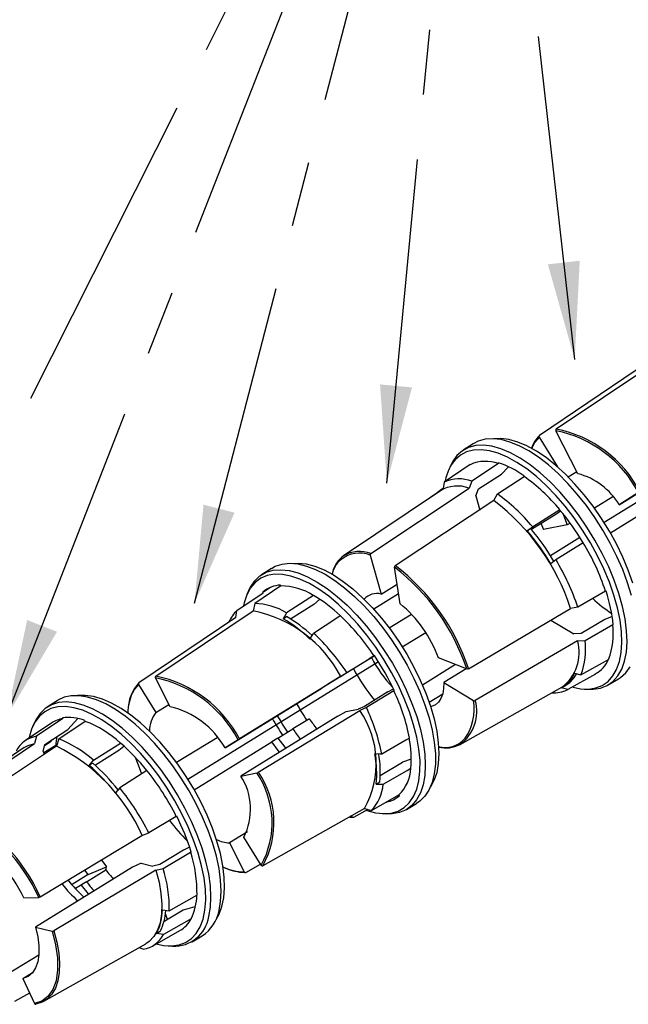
# Model space of a CAD drawing. Header units: inches. Extents: x 0 to 11, y 0 to 8.5.
# Tile 20 of 23: x 7.9 to 8.9, y 5.8 to 7.3. Entities that reach past the tile are written whole.
import ezdxf

# ---------------------------------------------------------------- set-up
doc = ezdxf.new("R2010")
doc.units = ezdxf.units.IN
doc.header["$MEASUREMENT"] = 0
doc.linetypes.add('CENTERX2', pattern=[0.8, 0.5, -0.1, 0.1, -0.1])
doc.layers.add('TEXT', color=140, linetype='Continuous', lineweight=25)
doc.dimstyles.new('SLDDIMSTYLE0', dxfattribs={"dimtxt": 0.18, "dimasz": 0.15, "dimexe": 0, "dimexo": 0.0625, "dimgap": 0, "dimtad": 0, "dimtih": 1, "dimtoh": 1, "dimdec": 0, "dimrnd": 1e-09, "dimzin": 0, "dimdsep": 46, "dimtxsty": 'Standard', "dimsah": 1, "dimcen": 0.09, "dimadec": 0, "dimazin": 0, "dimtfac": 0.15, "dimtdec": 0, "dimtofl": 0, "dimtmove": 0, "dimatfit": 3, "dimfxl": 0, "dimfrac": 2, "dimtolj": 1, "dimtzin": 0, "dimarcsym": 0})

msp = doc.modelspace()

# ---------------------------------------------------------------- linework, layer by layer
for p, q in [((8.7432, 6.7015), (8.8927, 6.802)), ((8.8661, 6.7917), (8.7172, 6.6913)), ((8.8165, 6.558), (9.0852, 6.7239)), ((8.7764, 6.6326), (8.7426, 6.6988)), ((8.6155, 6.6786), (8.6002, 6.6687)), ((8.7168, 6.6888), (8.745, 6.6433)), ((8.8398, 6.585), (8.9888, 6.677)), ((8.6543, 6.6483), (8.6135, 6.6211)), ((8.654, 6.6494), (8.6543, 6.6483)), ((8.6109, 6.6466), (8.5708, 6.6195)), ((8.5807, 6.6449), (8.5779, 6.6386)), ((8.6234, 6.6094), (8.6588, 6.6321)), ((8.6588, 6.6321), (8.6693, 6.6426)), ((8.7614, 6.6279), (8.7746, 6.6361)), ((8.5708, 6.6195), (8.5695, 6.6098)), ((8.6135, 6.6211), (8.6092, 6.6104)), ((8.6526, 6.6015), (8.6936, 6.6285)), ((8.6936, 6.6285), (8.6934, 6.6296)), ((8.5651, 6.6065), (8.4162, 6.5062)), ((8.4582, 6.5101), (8.6092, 6.6104)), ((8.5505, 6.5969), (8.5642, 6.6061)), ((8.5695, 6.61), (8.5665, 6.6081)), ((8.6194, 6.5988), (8.6234, 6.6094)), ((8.8263, 6.5417), (8.931, 6.6064)), ((8.8696, 6.6036), (8.8398, 6.585)), ((8.6474, 6.5912), (8.4956, 6.4912)), ((8.5505, 6.5967), (8.5505, 6.5969)), ((8.6194, 6.5988), (8.6254, 6.5767)), ((8.6474, 6.5912), (8.6526, 6.6015)), ((8.8301, 6.5973), (8.8018, 6.5798)), ((8.7065, 6.5512), (8.7484, 6.5774)), ((8.7423, 6.5705), (8.7497, 6.5755)), ((8.7484, 6.5774), (8.7483, 6.5773)), ((8.7064, 6.5482), (8.7423, 6.5705)), ((8.7193, 6.5566), (8.7235, 6.5468)), ((8.7644, 6.5567), (8.7598, 6.5539)), ((8.6984, 6.5449), (8.7065, 6.5512)), ((8.7038, 6.5483), (8.6984, 6.5449)), ((8.7048, 6.547), (8.7064, 6.5482)), ((8.7598, 6.5539), (8.7235, 6.5468)), ((8.7341, 6.507), (8.7792, 6.5349)), ((8.7846, 6.5264), (8.7427, 6.5002)), ((8.4573, 6.5075), (8.4738, 6.4475)), ((8.7427, 6.5002), (8.7346, 6.4939)), ((8.3053, 6.4871), (8.29, 6.4772)), ((8.5031, 6.4327), (8.4944, 6.4888)), ((8.2705, 6.4533), (8.2677, 6.4471)), ((8.32, 6.4601), (8.2796, 6.4329)), ((8.292, 6.4506), (8.3039, 6.458)), ((8.2927, 6.4494), (8.292, 6.4506)), ((8.3194, 6.4613), (8.32, 6.4601)), ((8.4738, 6.4475), (8.4985, 6.4628)), ((8.8187, 6.4522), (8.7763, 6.4272)), ((8.8196, 6.4519), (8.8187, 6.4522)), ((8.2524, 6.4223), (8.2927, 6.4494)), ((8.3698, 6.4455), (8.3698, 6.4454)), ((8.3705, 6.4314), (8.379, 6.439)), ((8.5008, 6.4478), (8.4627, 6.4243)), ((8.1277, 6.3213), (8.2771, 6.4219)), ((8.2506, 6.4116), (8.2524, 6.4223)), ((8.2796, 6.4329), (8.2771, 6.4219)), ((8.3705, 6.4314), (8.3349, 6.4088)), ((8.608, 6.3328), (8.7651, 6.4254)), ((8.7763, 6.4272), (8.7651, 6.4254)), ((8.2506, 6.4116), (8.1017, 6.3112)), ((8.3232, 6.4095), (8.3286, 6.4129)), ((8.4864, 6.3955), (8.5207, 6.4167)), ((8.7349, 6.4076), (8.7702, 6.3862)), ((8.8176, 6.4084), (8.7814, 6.3867)), ((8.8291, 6.4128), (8.8176, 6.4084)), ((8.7873, 6.3762), (8.8298, 6.4009)), ((8.8298, 6.4009), (8.8307, 6.4004)), ((8.5064, 6.3664), (8.5424, 6.3887)), ((8.7759, 6.3756), (8.6186, 6.2841)), ((8.7814, 6.3867), (8.7702, 6.3862)), ((8.7759, 6.3756), (8.7873, 6.3762)), ((8.4197, 6.3258), (8.4557, 6.348)), ((8.4211, 6.3267), (8.4632, 6.3527)), ((8.4637, 6.353), (8.4557, 6.348)), ((8.4632, 6.3527), (8.4637, 6.353)), ((8.6054, 6.3324), (8.562, 6.3497)), ((8.7811, 6.3232), (8.8235, 6.3471)), ((8.177, 6.163), (8.4697, 6.3438)), ((8.5885, 6.3392), (8.5374, 6.3076)), ((8.6047, 6.3327), (8.5703, 6.3115)), ((8.1499, 6.2741), (8.1271, 6.3187)), ((8.4118, 6.3209), (8.2563, 6.2248)), ((8.4106, 6.3201), (8.3956, 6.3108)), ((8.4106, 6.3201), (8.4197, 6.3258)), ((8.4118, 6.3209), (8.4211, 6.3267)), ((8.8032, 6.3245), (8.7608, 6.3006)), ((8.771, 6.3259), (8.7811, 6.3232)), ((8.8031, 6.3247), (8.8079, 6.3277)), ((8.8031, 6.3247), (8.8032, 6.3245)), ((8.823, 6.3079), (8.8386, 6.3172)), ((8.1013, 6.3087), (8.1279, 6.2656)), ((8.234, 6.211), (8.383, 6.303)), ((8.3956, 6.3108), (8.383, 6.303)), ((8.4845, 6.297), (8.4929, 6.3016)), ((8.4942, 6.2988), (8.4936, 6.2987)), ((8.5703, 6.3115), (8.6159, 6.284)), ((8.5953, 6.2162), (8.7516, 6.3045)), ((8.7608, 6.3006), (8.7508, 6.3033)), ((8.7537, 6.305), (8.7592, 6.3084)), ((8.7861, 6.3015), (8.7929, 6.3012)), ((8.4845, 6.297), (8.4484, 6.2749)), ((8.4936, 6.2987), (8.4514, 6.2731)), ((8.5477, 6.2811), (8.5686, 6.294)), ((7.9759, 6.2836), (7.9606, 6.2738)), ((8.1279, 6.2656), (8.1479, 6.2779)), ((8.4204, 6.2669), (8.4386, 6.2705)), ((8.4484, 6.2749), (8.4386, 6.2705)), ((8.4514, 6.2731), (8.4413, 6.2685)), ((7.9847, 6.256), (7.9442, 6.2288)), ((7.9841, 6.2572), (7.9847, 6.256)), ((7.9924, 6.2392), (8.008, 6.2561)), ((8.4074, 6.2597), (8.2584, 6.1677)), ((8.2852, 6.1735), (8.4413, 6.2685)), ((8.3637, 6.2558), (8.3383, 6.2401)), ((8.4074, 6.2597), (8.4204, 6.2669)), ((7.9676, 6.2493), (7.9273, 6.2222)), ((7.9411, 6.2499), (7.9383, 6.2437)), ((7.9571, 6.2164), (7.9924, 6.2392)), ((7.9784, 6.2247), (8.0191, 6.2519)), ((8.0187, 6.2531), (8.0191, 6.2519)), ((8.3153, 6.2259), (8.3383, 6.2401)), ((7.9442, 6.2288), (7.9413, 6.2178)), ((7.9655, 6.22), (7.9694, 6.2243)), ((7.9655, 6.22), (7.9676, 6.2232)), ((7.9784, 6.2247), (7.9748, 6.2138)), ((8.222, 6.2267), (8.1597, 6.1883)), ((8.2541, 6.2235), (8.234, 6.211)), ((8.3152, 6.226), (8.3058, 6.2202)), ((7.9255, 6.2115), (7.7766, 6.1113)), ((7.7915, 6.1172), (7.9413, 6.2178)), ((7.9748, 6.2138), (7.8243, 6.1133)), ((7.9545, 6.2055), (7.9571, 6.2164)), ((7.9739, 6.2147), (7.9555, 6.2033)), ((7.9655, 6.22), (7.9566, 6.2143)), ((7.9748, 6.2138), (7.9739, 6.2147)), ((8.0319, 6.1919), (8.0734, 6.2185)), ((8.0708, 6.2074), (8.0784, 6.2134)), ((8.0734, 6.2185), (8.0734, 6.2184)), ((8.1868, 6.1467), (8.3058, 6.2202)), ((7.9545, 6.2055), (7.9563, 6.2014)), ((8.035, 6.1849), (8.0708, 6.2074)), ((8.5202, 6.1939), (8.507, 6.1892)), ((8.0251, 6.184), (8.0319, 6.1919)), ((8.0306, 6.1873), (8.0251, 6.184)), ((8.4724, 6.1686), (8.507, 6.1892)), ((8.5195, 6.1797), (8.5196, 6.1796)), ((8.1139, 6.1762), (8.0724, 6.1496)), ((8.2584, 6.1677), (8.2828, 6.1725)), ((8.0724, 6.1496), (8.0656, 6.1417)), ((8.4664, 6.1554), (8.4718, 6.1588)), ((8.4589, 6.1148), (8.5012, 6.1386)), ((8.5012, 6.1386), (8.5019, 6.1374)), ((8.4484, 6.1179), (8.292, 6.0297)), ((8.4484, 6.1179), (8.4589, 6.1148)), ((8.5129, 6.1164), (8.5285, 6.1257)), ((8.1591, 6.1057), (8.1169, 6.0802)), ((8.1591, 6.1057), (8.1598, 6.1057)), ((8.4317, 6.1042), (8.427, 6.1058)), ((8.4534, 6.1164), (8.4317, 6.1042)), ((8.4759, 6.11), (8.4828, 6.1096)), ((7.9501, 5.9819), (8.1064, 6.0763)), ((8.1064, 6.0763), (8.1169, 6.0802)), ((8.2685, 6.082), (8.241, 6.065)), ((8.2895, 6.0305), (8.2629, 6.0735)), ((8.1795, 6.0581), (8.1701, 6.0537)), ((8.241, 6.065), (8.2637, 6.0204)), ((8.1701, 6.0537), (8.134, 6.0318)), ((8.1388, 6.0257), (8.1811, 6.0509)), ((8.1811, 6.0509), (8.182, 6.0507)), ((8.0919, 6.0275), (7.9429, 5.9355)), ((8.0239, 6.0161), (8.052, 6.0282)), ((8.0508, 6.0234), (8.052, 6.0282)), ((8.1053, 6.0337), (8.0919, 6.0275)), ((8.1053, 6.0337), (8.1233, 6.0293)), ((8.134, 6.0318), (8.1233, 6.0293)), ((8.266, 6.0196), (8.2885, 6.0322)), ((8.1278, 6.0231), (7.971, 5.9298)), ((8.0239, 6.0161), (7.999, 6.001)), ((8.0211, 6.0051), (8.0508, 6.0234)), ((8.1278, 6.0231), (8.1388, 6.0257)), ((8.0211, 6.005), (8.004, 5.9948)), ((8.0211, 6.0051), (8.0211, 6.005)), ((7.9248, 5.9805), (7.9476, 5.981)), ((8.1484, 5.9604), (8.1909, 5.9846)), ((8.1876, 5.9667), (8.1696, 5.9613)), ((8.1378, 5.9621), (8.1484, 5.9604)), ((8.1696, 5.9613), (8.139, 5.9431)), ((8.1457, 5.9471), (8.143, 5.955)), ((7.9429, 5.9355), (7.9684, 5.9292)), ((8.182, 5.9483), (8.1394, 5.9241)), ((8.1818, 5.9484), (8.182, 5.9483)), ((8.1224, 5.9063), (8.1647, 5.9302)), ((8.1288, 5.9257), (8.1343, 5.9291)), ((8.1394, 5.9241), (8.1288, 5.9257)), ((8.1834, 5.913), (8.1991, 5.9222)), ((7.9557, 5.8213), (8.1121, 5.9095)), ((8.1465, 5.9065), (8.1534, 5.9062)), ((7.948, 5.8924), (7.9009, 5.8633)), ((8.1083, 5.9014), (8.1019, 5.9037)), ((7.9235, 5.8564), (7.9383, 5.8656)), ((7.9235, 5.8564), (7.9411, 5.8177)), ((7.9337, 5.834), (7.9106, 5.8208))]:
    msp.add_line(p, q)
at = {"flags": 128}
for points in [[(8.8588, 6.4451), (8.8528, 6.4649), (8.8453, 6.4851), (8.8364, 6.5055), (8.8262, 6.5257), (8.8149, 6.5457), (8.8026, 6.5651), (8.7894, 6.5837), (8.7754, 6.6013), (8.7609, 6.6177), (8.7461, 6.6328), (8.731, 6.6462), (8.7158, 6.6579), (8.7008, 6.6677), (8.6862, 6.6756), (8.672, 6.6813), (8.6584, 6.685), (8.6457, 6.6864), (8.634, 6.6856), (8.6233, 6.6827), (8.6155, 6.6786)], [(8.8606, 6.4645), (8.8536, 6.4844), (8.8452, 6.5045), (8.8356, 6.5246), (8.8247, 6.5445), (8.8127, 6.5639), (8.7998, 6.5825), (8.7862, 6.6002), (8.7719, 6.6168), (8.7573, 6.6319), (8.7424, 6.6455), (8.7274, 6.6574), (8.7125, 6.6674), (8.6979, 6.6755), (8.6838, 6.6814), (8.6703, 6.6852), (8.6577, 6.6868), (8.6471, 6.6863)], [(8.7168, 6.6888), (8.7104, 6.6812), (8.7071, 6.6754)], [(8.7692, 6.3042), (8.7804, 6.302), (8.7926, 6.3015), (8.8039, 6.3033), (8.8139, 6.3072), (8.8227, 6.3133), (8.8301, 6.3216), (8.8359, 6.3318), (8.8402, 6.3438), (8.8429, 6.3576), (8.844, 6.373), (8.8434, 6.3897), (8.8411, 6.4076), (8.8372, 6.4264), (8.8317, 6.4459), (8.8247, 6.466), (8.8163, 6.4862), (8.8065, 6.5065), (8.7956, 6.5265), (8.7835, 6.546), (8.7706, 6.5647), (8.7569, 6.5825), (8.7425, 6.5992), (8.7278, 6.6144), (8.7128, 6.6281), (8.6977, 6.6401), (8.6827, 6.6501), (8.668, 6.6582), (8.6538, 6.6642), (8.6403, 6.668), (8.6275, 6.6696), (8.6158, 6.669), (8.6051, 6.6661), (8.5957, 6.6611), (8.5876, 6.6539), (8.5876, 6.6539)], [(8.7929, 6.3012), (8.7996, 6.3012), (8.8111, 6.303), (8.8213, 6.307), (8.8303, 6.3132), (8.8378, 6.3216), (8.8438, 6.332), (8.8481, 6.3443), (8.8509, 6.3584), (8.8519, 6.374), (8.8513, 6.3911), (8.849, 6.4093), (8.845, 6.4285), (8.8394, 6.4484), (8.8323, 6.4688), (8.8237, 6.4895), (8.8138, 6.5101), (8.8026, 6.5305), (8.7903, 6.5504), (8.7771, 6.5695), (8.7631, 6.5877), (8.7485, 6.6047), (8.7335, 6.6202), (8.7182, 6.6342), (8.7028, 6.6464), (8.6875, 6.6566), (8.6726, 6.6649), (8.6581, 6.671), (8.6443, 6.6749), (8.6313, 6.6765), (8.6193, 6.6759), (8.6084, 6.6729), (8.5988, 6.6678), (8.5905, 6.6605), (8.5905, 6.6605)], [(8.7071, 6.6754), (8.7054, 6.6716), (8.7054, 6.6716)], [(8.5905, 6.6605), (8.5838, 6.6511), (8.5807, 6.6449)], [(8.7538, 6.5706), (8.7556, 6.565), (8.7598, 6.5539)], [(8.2705, 6.4533), (8.273, 6.4584), (8.2796, 6.468), (8.2877, 6.4756), (8.2972, 6.481), (8.3079, 6.4841), (8.3198, 6.485), (8.3327, 6.4836), (8.3464, 6.48), (8.3608, 6.4741), (8.3758, 6.4661), (8.391, 6.456), (8.4064, 6.444), (8.4217, 6.4303), (8.4368, 6.4149), (8.4514, 6.3981), (8.4655, 6.38), (8.4788, 6.361), (8.4912, 6.3412), (8.5025, 6.3208), (8.5126, 6.3002), (8.5213, 6.2795), (8.5286, 6.2591), (8.5343, 6.2391), (8.5385, 6.2198), (8.541, 6.2015), (8.5418, 6.1843), (8.5409, 6.1685), (8.5384, 6.1542), (8.5342, 6.1417), (8.5283, 6.1311), (8.521, 6.1225), (8.5122, 6.116), (8.5021, 6.1118), (8.4907, 6.1097), (8.4828, 6.1096)], [(8.3053, 6.4871), (8.3112, 6.4903), (8.3216, 6.4937), (8.3332, 6.4949), (8.3457, 6.4939), (8.3591, 6.4907), (8.3732, 6.4853), (8.3878, 6.4779), (8.4027, 6.4684), (8.4178, 6.4571), (8.433, 6.444), (8.4479, 6.4293), (8.4625, 6.4131), (8.4765, 6.3957), (8.4899, 6.3773), (8.5024, 6.358), (8.5139, 6.3382), (8.5243, 6.3179), (8.5335, 6.2976), (8.5413, 6.2773), (8.5476, 6.2574), (8.5524, 6.2381), (8.5557, 6.2196), (8.5573, 6.2021), (8.5573, 6.1858), (8.5556, 6.171), (8.5524, 6.1577), (8.5475, 6.1462), (8.5411, 6.1366), (8.5333, 6.1289), (8.5285, 6.1257)], [(8.3369, 6.4948), (8.3462, 6.4953), (8.3588, 6.494), (8.3722, 6.4904), (8.3862, 6.4847), (8.4008, 6.4769), (8.4156, 6.4671), (8.4306, 6.4554), (8.4455, 6.4419), (8.4602, 6.4269), (8.4745, 6.4105), (8.4883, 6.393), (8.5012, 6.3744), (8.5133, 6.3551), (8.5243, 6.3353), (8.5341, 6.3151), (8.5426, 6.295), (8.5497, 6.2751), (8.5554, 6.2556), (8.5594, 6.2368), (8.5618, 6.2189), (8.5626, 6.2022), (8.5618, 6.1868), (8.5593, 6.1729), (8.5552, 6.1607), (8.5496, 6.1504)], [(8.5337, 6.1914), (8.532, 6.2089), (8.5288, 6.2274), (8.5239, 6.2467), (8.5175, 6.2665), (8.5096, 6.2867), (8.5004, 6.307), (8.4899, 6.3271), (8.4782, 6.3469), (8.4656, 6.3659), (8.4522, 6.3841), (8.4381, 6.4013), (8.4235, 6.4171), (8.4085, 6.4314), (8.3934, 6.4441), (8.3784, 6.4549), (8.3636, 6.4638), (8.3492, 6.4706), (8.3354, 6.4753), (8.3223, 6.4777), (8.3101, 6.478), (8.299, 6.476), (8.2891, 6.4718), (8.2804, 6.4655), (8.2732, 6.457), (8.2675, 6.4466), (8.2634, 6.4343), (8.2624, 6.43)], [(8.3698, 6.4455), (8.3644, 6.442), (8.3286, 6.4186)], [(8.3286, 6.4186), (8.3274, 6.4166), (8.3232, 6.4095)], [(8.37, 6.3876), (8.4058, 6.411), (8.4112, 6.4145)], [(8.3646, 6.3784), (8.3688, 6.3855), (8.37, 6.3876)], [(8.8386, 6.3172), (8.8418, 6.3192), (8.8499, 6.3264), (8.8565, 6.3357)], [(8.1013, 6.3087), (8.0948, 6.3011), (8.0916, 6.2953)], [(8.5703, 6.3115), (8.57, 6.3022), (8.5686, 6.2939), (8.5659, 6.287), (8.5621, 6.2814), (8.5573, 6.2774), (8.5514, 6.2748), (8.5499, 6.2745)], [(8.2248, 5.9608), (8.2273, 5.9749), (8.2281, 5.9905), (8.2273, 6.0074), (8.2248, 6.0255), (8.2208, 6.0445), (8.2152, 6.0641), (8.2081, 6.0842), (8.1996, 6.1046), (8.1898, 6.1249), (8.1788, 6.145), (8.1667, 6.1645), (8.1537, 6.1834), (8.14, 6.2013), (8.1257, 6.2181), (8.1109, 6.2336), (8.0958, 6.2475), (8.0807, 6.2597), (8.0656, 6.2701), (8.0508, 6.2785), (8.0365, 6.2849), (8.0228, 6.2892), (8.0098, 6.2912), (7.9977, 6.2911), (7.9867, 6.2888), (7.9769, 6.2843), (7.9759, 6.2836)], [(8.2202, 5.947), (8.2248, 5.9551), (8.2292, 5.9669), (8.232, 5.9805), (8.2332, 5.9956), (8.2327, 6.0121), (8.2306, 6.0298), (8.2269, 6.0484), (8.2216, 6.0678), (8.2147, 6.0876), (8.2065, 6.1078), (8.1969, 6.1279), (8.1861, 6.1478), (8.1743, 6.1672), (8.1615, 6.186), (8.1479, 6.2038), (8.1337, 6.2204), (8.119, 6.2357), (8.1041, 6.2494), (8.0891, 6.2615), (8.0742, 6.2717), (8.0596, 6.2799), (8.0455, 6.286), (8.0319, 6.29), (8.0192, 6.2918), (8.0075, 6.2914)], [(8.1282, 5.9096), (8.1397, 5.9072), (8.152, 5.9065), (8.1634, 5.908), (8.1735, 5.9118), (8.1824, 5.9177), (8.1899, 5.9258), (8.1959, 5.9358), (8.2004, 5.9477), (8.2032, 5.9614), (8.2044, 5.9766), (8.2039, 5.9932), (8.2018, 6.011), (8.198, 6.0297), (8.1927, 6.0492), (8.1858, 6.0692), (8.1775, 6.0895), (8.1679, 6.1097), (8.157, 6.1297), (8.1451, 6.1493), (8.1322, 6.1681), (8.1185, 6.186), (8.1043, 6.2028), (8.0895, 6.2182), (8.0745, 6.232), (8.0594, 6.2441), (8.0445, 6.2544), (8.0298, 6.2626), (8.0155, 6.2688), (8.0019, 6.2728), (7.9891, 6.2746), (7.9772, 6.2742), (7.9664, 6.2715), (7.9569, 6.2667), (7.9487, 6.2597), (7.9419, 6.2506), (7.9367, 6.2396), (7.933, 6.2268), (7.9329, 6.2259)], [(8.2091, 5.9515), (8.2116, 5.9659), (8.2124, 5.9817), (8.2115, 5.999), (8.2089, 6.0174), (8.2047, 6.0367), (8.1988, 6.0567), (8.1914, 6.0772), (8.1826, 6.0979), (8.1725, 6.1185), (8.1611, 6.1388), (8.1487, 6.1586), (8.1354, 6.1776), (8.1212, 6.1956), (8.1066, 6.2123), (8.0914, 6.2276), (8.0761, 6.2413), (8.0607, 6.2532), (8.0455, 6.2631), (8.0306, 6.271), (8.0162, 6.2768), (8.0025, 6.2803), (7.9897, 6.2816), (7.9779, 6.2806), (7.9672, 6.2773), (7.9578, 6.2718), (7.9498, 6.2641), (7.9433, 6.2544), (7.9411, 6.2499)], [(8.3152, 6.226), (8.3257, 6.2122), (8.3273, 6.2102)], [(8.5174, 6.226), (8.5119, 6.2228), (8.4749, 6.2014)], [(7.9255, 6.2115), (7.9313, 6.2148), (7.9413, 6.2178)], [(8.3178, 6.2044), (8.3158, 6.2069), (8.3058, 6.2202)], [(8.0961, 6.1966), (8.1004, 6.1849), (8.1059, 6.1713)], [(8.4749, 6.2014), (8.4725, 6.2015), (8.4642, 6.2017)], [(8.4518, 6.1148), (8.4651, 6.1113), (8.4778, 6.1099), (8.4895, 6.1108), (8.5, 6.1139), (8.5093, 6.1191), (8.5172, 6.1266), (8.5237, 6.136), (8.5286, 6.1473), (8.5319, 6.1605), (8.5336, 6.1752), (8.5337, 6.1914)], [(8.4771, 6.1551), (8.5141, 6.1764), (8.5196, 6.1796)], [(8.4664, 6.1554), (8.4747, 6.1552), (8.4771, 6.1551)], [(8.4317, 6.1042), (8.4262, 6.1042), (8.4259, 6.1042)], [(8.0441, 6.0385), (8.0461, 6.0358), (8.052, 6.0282)], [(8.0239, 6.0161), (8.0186, 6.0231), (8.0185, 6.0231)], [(8.1278, 6.0231), (8.1326, 6.0047), (8.1356, 5.9871), (8.1369, 5.9707), (8.1365, 5.9556), (8.1342, 5.9421), (8.1303, 5.9305), (8.1247, 5.9208), (8.1175, 5.9132), (8.1121, 5.9095)], [(8.0128, 5.9998), (8.0236, 5.9866), (8.0243, 5.9858)], [(7.9429, 5.9355), (7.9463, 5.9205), (7.9481, 5.9064), (7.9481, 5.8935), (7.9464, 5.8822), (7.943, 5.8727), (7.938, 5.8651), (7.9314, 5.8596), (7.9235, 5.8564)], [(7.9684, 5.9292), (7.9736, 5.9082), (7.9764, 5.8884), (7.9767, 5.8695), (7.9743, 5.853), (7.9693, 5.8393), (7.9618, 5.8286), (7.9524, 5.8216), (7.9411, 5.8177)], [(7.971, 5.9298), (7.9755, 5.9122), (7.9784, 5.8955), (7.9796, 5.8798), (7.9791, 5.8655), (7.977, 5.8526), (7.9733, 5.8415), (7.9679, 5.8322), (7.9611, 5.8249), (7.9597, 5.8239)], [(7.9597, 5.8239), (7.9528, 5.8198), (7.9433, 5.8169)]]:
    msp.add_lwpolyline(points, dxfattribs=at)
for centre, radius, start, end in [((8.7444, 6.6998), 0.00203, 126.9536, 209.6153), ((8.7058, 6.5175), 0.185, 27.7208, 78.5182), ((8.7061, 6.518), 0.1871, 27.6746, 78.5644), ((8.7515, 6.6559), 0.0493, 134.0694, 161.1252), ((8.7184, 6.6899), 0.0019, 128.2779, 214.3845), ((8.6399, 6.61), 0.0684, 139.9877, 169.7608), ((8.6347, 6.5945), 0.0572, 69.9721, 114.5404), ((8.6097, 6.5124), 0.144, 54.4508, 72.1093), ((8.7499, 6.5312), 0.1048, 30.8968, 75.3423), ((8.5941, 6.5679), 0.0567, 70.0641, 114.3538), ((8.5287, 6.3968), 0.2844, 39.4231, 54.5625), ((8.5871, 6.5748), 0.0392, 116.7131, 133.9773), ((8.5912, 6.5628), 0.0509, 69.2571, 120.8331), ((8.442, 6.3207), 0.3396, 17.9515, 52.7785), ((8.4893, 6.3723), 0.2814, 39.4795, 54.5378), ((8.4488, 6.3264), 0.3907, 30.7753, 39.9547), ((8.4149, 6.3054), 0.3712, 30.5329, 40.1971), ((8.4203, 6.3087), 0.3712, 30.5329, 40.1971), ((8.4695, 6.3365), 0.3679, 18.3351, 31.0755), ((8.4412, 6.4644), 0.0487, 69.5547, 120.892), ((8.4345, 6.4713), 0.0365, 127.8191, 170.5617), ((8.4423, 6.4696), 0.045, 125.5301, 160.9495), ((8.4406, 6.467), 0.0437, 67.6558, 130.6991), ((8.4596, 6.5081), 0.00242, 124.8845, 193.7482), ((8.4307, 6.3125), 0.3641, 18.3571, 31.0267), ((8.4971, 6.489), 0.00264, 123.0198, 185.2878), ((8.2973, 6.2313), 0.3243, 18.1734, 52.5566), ((8.2977, 6.2317), 0.3264, 18.0577, 52.6723), ((8.3207, 6.4175), 0.0438, 91.6207, 130.8726), ((8.3192, 6.3649), 0.0952, 57.9351, 89.5254), ((8.5889, 6.3749), 0.2432, 6.014, 18.4485), ((8.2583, 6.2537), 0.2218, 46.4167, 59.8223), ((8.467, 6.4236), 0.0248, 74.1713, 140.0446), ((8.9444, 6.5967), 0.2132, 227.0511, 237.0109), ((8.2862, 6.3855), 0.05, 132.5528, 157.1987), ((8.2391, 6.2309), 0.1947, 27.5167, 78.7224), ((8.2788, 6.3388), 0.0941, 58.0466, 89.4802), ((8.3809, 6.2836), 0.1928, 20.0531, 50.6768), ((8.2184, 6.2267), 0.2107, 46.0621, 60.1769), ((8.225, 6.2319), 0.2085, 46.8018, 60.212), ((8.1663, 6.1557), 0.3562, 33.5572, 46.5764), ((8.7225, 6.3864), 0.1083, 338.7483, 7.7074), ((8.1273, 6.1316), 0.3528, 33.5825, 46.5238), ((8.7123, 6.3576), 0.0661, 306.5281, 15.8007), ((8.681, 6.3619), 0.1073, 338.873, 7.6435), ((8.6376, 6.4426), 0.2011, 207.3389, 223.4688), ((8.1321, 6.1304), 0.3994, 24.9397, 33.865), ((8.7809, 6.3649), 0.0459, 298.8591, 337.4047), ((8.6877, 6.47), 0.2908, 208.1393, 219.6826), ((8.6063, 6.3356), 0.00326, 254.3935, 302.7811), ((8.1289, 6.3197), 0.00203, 126.9536, 209.6153), ((8.0903, 6.1374), 0.185, 27.7208, 78.5182), ((8.0906, 6.1379), 0.1871, 27.6746, 78.5644), ((8.7303, 6.342), 0.0438, 297.868, 338.3958), ((8.7367, 6.3442), 0.0423, 302.1831, 332.3212), ((8.1489, 6.268), 0.064, 137.4905, 179.7958), ((8.1028, 6.3097), 0.0019, 128.2779, 214.3845), ((8.7395, 6.3435), 0.0479, 266.0378, 296.4293), ((8.1641, 6.2628), 0.0795, 155.8639, 178.5865), ((8.2195, 6.1686), 0.3034, 10.8961, 25.393), ((8.5577, 6.2671), 0.0633, 306.4742, 15.5652), ((8.5386, 6.2705), 0.0785, 324.3456, 9.8789), ((8.6172, 6.2865), 0.00288, 244.2816, 300.4684), ((8.1199, 6.1465), 0.1311, 29.4449, 76.7942), ((8.696, 6.4787), 0.4048, 209.586, 213.8331), ((8.1798, 6.1443), 0.3005, 10.9556, 25.3638), ((7.9913, 6.2138), 0.0427, 98.891, 123.6986), ((7.9932, 6.1867), 0.0711, 68.9973, 97.3449), ((8.1648, 6.2364), 0.0471, 141.6444, 179.3853), ((8.6934, 6.4771), 0.4454, 209.7786, 213.6388), ((8.6664, 6.4604), 0.4048, 209.586, 213.8331), ((8.6741, 6.4647), 0.3741, 213.9369, 216.9508), ((8.3235, 6.1874), 0.143, 330.907, 34.5277), ((7.956, 6.0883), 0.1753, 47.9529, 68.8959), ((8.6293, 6.437), 0.3513, 214.0735, 217.2882), ((7.951, 6.1867), 0.0427, 99.2435, 152.8936), ((8.0851, 6.2099), 0.1113, 170.5788, 177.5366), ((7.9159, 6.063), 0.1734, 48.0286, 68.8641), ((8.579, 5.7019), 0.6145, 121.6793, 121.9218), ((8.3607, 6.1954), 0.1595, 354.3607, 11.074), ((8.5726, 6.2524), 0.0406, 254.4169, 317.013), ((7.8512, 5.9636), 0.2791, 23.8269, 63.7038), ((7.863, 5.9763), 0.3207, 38.5281, 49.0026), ((8.5735, 6.259), 0.048, 256.5722, 296.9747), ((8.3156, 6.1714), 0.1516, 353.9185, 11.5162), ((8.3238, 6.1747), 0.1489, 353.845, 10.2995), ((7.8264, 5.9531), 0.3047, 38.2514, 49.2793), ((7.8326, 5.9572), 0.3036, 38.6067, 49.2889), ((8.4564, 6.1834), 0.0634, 315.0046, 356.5889), ((7.804, 5.9278), 0.3972, 26.61, 38.7137), ((8.1775, 6.1167), 0.0957, 333.2035, 32.2312), ((8.2802, 6.1815), 0.00944, 286.228, 302.1212), ((8.1706, 6.096), 0.1358, 331.1583, 34.2765), ((8.1718, 6.0961), 0.1374, 331.1014, 34.3333), ((7.7654, 5.9039), 0.3932, 26.6322, 38.6661), ((8.4145, 6.159), 0.0626, 315.0634, 356.4422), ((8.4739, 6.1695), 0.0426, 281.2686, 311.1788), ((7.7046, 5.8725), 0.2662, 24.0597, 63.471), ((7.7049, 5.8731), 0.2682, 23.9494, 63.5814), ((7.8501, 5.9494), 0.347, 16.9791, 26.7848), ((8.3983, 6.2893), 0.3138, 217.2549, 225.0004), ((7.7445, 5.8959), 0.1992, 25.1291, 62.4016), ((8.2448, 6.1234), 0.0585, 245.865, 266.2878), ((7.9877, 5.9886), 0.2033, 358.8724, 17.8378), ((8.2639, 6.0973), 0.0769, 244.5383, 269.8254), ((8.2665, 6.0976), 0.0781, 245.5096, 268.389), ((8.2912, 6.0314), 0.0019, 209.1602, 295.1142), ((8.3291, 6.247), 0.3571, 218.7765, 221.7155), ((7.947, 5.9641), 0.2014, 358.9524, 17.7974), ((8.2653, 6.0211), 0.00168, 202.439, 297.0279), ((8.1577, 6.1401), 0.2225, 218.471, 227.6865), ((8.1747, 6.1509), 0.2315, 218.2731, 227.0912), ((8.2995, 6.2287), 0.3571, 218.7765, 221.7155), ((7.9469, 5.9868), 0.00579, 277.1308, 303.312), ((8.1062, 5.9862), 0.0846, 333.4472, 359.016), ((8.0573, 5.9625), 0.0804, 332.7743, 359.689), ((8.065, 5.965), 0.0781, 332.5838, 357.1385), ((8.156, 5.9599), 0.0538, 267.1601, 351.0308), ((8.1673, 5.9713), 0.0585, 302.9459, 349.6788), ((8.1423, 5.9688), 0.0447, 300.1128, 332.6292), ((7.9689, 5.933), 0.00383, 262.7962, 303.3193), ((8.1014, 5.9435), 0.0427, 279.2435, 332.8936), ((7.9426, 5.8183), 0.00161, 200.9022, 296.5876)]:
    msp.add_arc(centre, radius, start, end)

# ---------------------------------------------------------------- leaders
at = {"layer": 'TEXT', "linetype": 'CENTERX2', "lineweight": 18}
for points in [[(7.5763, 6.0341), (8.6247, 8.1188), (8.3747, 8.1188)], [(7.8983, 6.2589), (8.6247, 8.1188), (8.3747, 8.1188)], [(8.1871, 6.4337), (8.6247, 8.1188), (8.3747, 8.1188)], [(8.4827, 6.6183), (8.6247, 8.1188), (8.3747, 8.1188)], [(8.7714, 6.8083), (8.6247, 8.1188), (8.3747, 8.1188)], [(9.0726, 6.9979), (8.6247, 8.1188), (8.3747, 8.1188)], [(9.3481, 7.1606), (8.6247, 8.1188), (8.3747, 8.1188)]]:
    msp.add_leader(points, dimstyle='SLDDIMSTYLE0', dxfattribs=at)

doc.saveas('drawing.dxf')
